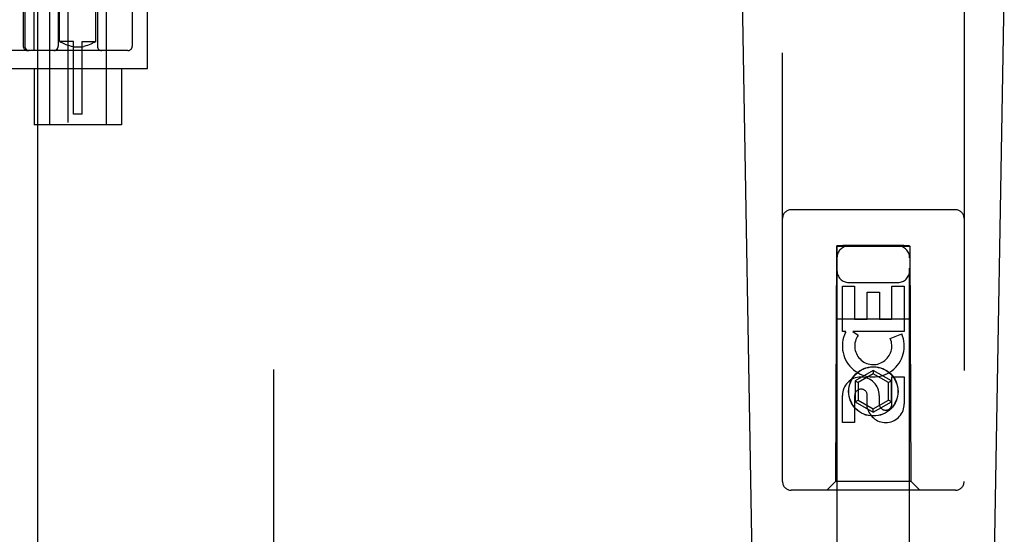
# Model space of a CAD drawing. Header units: inches. Extents: x 0 to 268, y 0 to 174.
# Tile 63 of 92: x 92.16 to 95.55, y 84.61 to 86.38. Entities that reach past the tile are written whole.
import ezdxf

# ---------------------------------------------------------------- set-up
doc = ezdxf.new("R2010")
doc.units = ezdxf.units.IN
doc.header["$LTSCALE"] = 14.749625
doc.header["$MEASUREMENT"] = 0
doc.linetypes.add('HIDDEN', pattern=[0.2, 0.1, -0.1])
doc.layers.add('DEFAULT_2', color=8, linetype='HIDDEN')
doc.layers.add('RIGHTHAND_DOOR_ASSEMBLY', color=7, linetype='CONTINUOUS')

msp = doc.modelspace()

# ---------------------------------------------------------------- linework, layer by layer
at = {"layer": 'DEFAULT_2', "color": 8, "linetype": 'HIDDEN'}
for p, q in [((93.0397, 51.2521), (93.0397, 124.2941)), ((92.3022, 86.3041), (92.3022, 89.7541)), ((92.4272, 86.3041), (92.4272, 89.7541)), ((92.1772, 86.5706), (92.1772, 86.2881)), ((92.1828, 86.5706), (92.1828, 86.2881)), ((92.2149, 86.2731), (92.2149, 86.5856)), ((92.2972, 86.5706), (92.2972, 86.2881)), ((92.4322, 86.5706), (92.4322, 86.2881)), ((92.5522, 86.5706), (92.5522, 86.2881)), ((92.2672, 86.4606), (92.2672, 86.0181)), ((92.4622, 86.4606), (92.4622, 86.0181)), ((92.6047, 86.2111), (92.6047, 86.4606)), ((92.3497, 86.3041), (92.3022, 86.3041)), ((92.3022, 86.3041), (92.3025, 86.3039)), ((92.3054, 86.3023), (92.3025, 86.3039)), ((92.308, 86.301), (92.3054, 86.3023)), ((92.3113, 86.2993), (92.308, 86.301)), ((92.3153, 86.2973), (92.3112, 86.2993)), ((92.32, 86.2952), (92.3152, 86.2974)), ((92.3253, 86.293), (92.3199, 86.2952)), ((92.3497, 86.0541), (92.3497, 86.3041)), ((92.3797, 86.3041), (92.4272, 86.3041)), ((92.3797, 86.0541), (92.3797, 86.3041)), ((92.4095, 86.2952), (92.4041, 86.293)), ((92.4141, 86.2974), (92.4094, 86.2952)), ((92.4181, 86.2993), (92.4141, 86.2973)), ((92.4214, 86.301), (92.4181, 86.2993)), ((92.424, 86.3023), (92.4214, 86.301)), ((92.4268, 86.3039), (92.4239, 86.3023)), ((92.4268, 86.3039), (92.4272, 86.3041)), ((92.5372, 86.2731), (90.0422, 86.2731)), ((92.331, 86.2909), (92.3252, 86.293)), ((92.3371, 86.289), (92.3309, 86.2909)), ((92.3433, 86.2874), (92.337, 86.289)), ((92.3497, 86.2862), (92.3433, 86.2874)), ((92.3797, 86.285), (92.3497, 86.285)), ((92.3797, 86.2862), (92.3861, 86.2874)), ((92.3924, 86.289), (92.3861, 86.2874)), ((92.3984, 86.2909), (92.3923, 86.289)), ((92.4042, 86.293), (92.3984, 86.2909)), ((92.1247, 86.2111), (92.6047, 86.2111)), ((92.2147, 86.2111), (92.2147, 86.0181)), ((92.5147, 86.2111), (92.5147, 86.0181)), ((92.3797, 86.0541), (92.3497, 86.0541)), ((92.5147, 86.0181), (92.2147, 86.0181))]:
    msp.add_line(p, q, dxfattribs=at)
for centre, start, end in [((92.1922, 86.2881), 180, 270), ((92.1978, 86.2881), 180, 270), ((92.2822, 86.2881), 270, 360), ((92.4472, 86.2881), 180, 270), ((92.5372, 86.2881), 270, 360)]:
    msp.add_arc(centre, 0.015, start, end, dxfattribs=at)
at = {"layer": 'RIGHTHAND_DOOR_ASSEMBLY', "color": 3, "linetype": 'Continuous'}
msp.add_line((92.2272, 50.6271), (92.2272, 124.9191), dxfattribs=at)
at = {"layer": 'RIGHTHAND_DOOR_ASSEMBLY', "color": 8, "linetype": 'HIDDEN'}
for p, q in [((92.3312, 50.6271), (92.3312, 124.9191)), ((94.7897, 84.7906), (94.7897, 86.6481)), ((95.4147, 86.6481), (95.4147, 84.7906)), ((95.3847, 85.7256), (94.8197, 85.7256)), ((94.9757, 85.6006), (94.9722, 84.7906)), ((94.9757, 85.6006), (95.2287, 85.6006)), ((94.9772, 85.6023), (94.9772, 51.6006)), ((94.978, 85.6023), (94.9796, 85.6023)), ((94.9796, 85.6023), (94.9845, 85.6024)), ((94.983, 85.5992), (94.9796, 85.5993)), ((94.9972, 85.5992), (94.983, 85.5992)), ((94.9845, 85.6024), (94.9972, 85.6024)), ((95.2072, 85.6024), (94.9972, 85.6024)), ((95.2199, 85.5992), (94.9972, 85.5992)), ((95.2072, 85.6024), (95.2213, 85.6024)), ((95.2248, 85.5993), (95.2199, 85.5992)), ((95.2213, 85.6024), (95.2248, 85.6023)), ((95.2263, 85.5993), (95.2248, 85.5993)), ((95.2272, 51.6006), (95.2272, 85.6023)), ((95.2322, 84.7906), (95.2287, 85.6006)), ((94.9956, 85.4628), (95.038, 85.4628)), ((94.9956, 85.3066), (94.9956, 85.4628)), ((95.0172, 85.4756), (95.1872, 85.4756)), ((95.038, 85.4628), (95.038, 85.3492)), ((95.1664, 85.4628), (95.2088, 85.4628)), ((95.1664, 85.3492), (95.1664, 85.4628)), ((95.2088, 85.4628), (95.2088, 85.3066)), ((95.0815, 85.4415), (95.124, 85.4415)), ((95.0815, 85.3492), (95.0815, 85.4415)), ((95.124, 85.4415), (95.124, 85.3492)), ((94.9746, 85.3506), (95.2298, 85.3506)), ((95.038, 85.3492), (95.0815, 85.3492)), ((95.124, 85.3492), (95.1664, 85.3492)), ((95.0079, 85.3066), (94.9956, 85.3066)), ((95.0061, 85.3031), (95.0079, 85.3066)), ((95.2088, 85.3066), (95.0312, 85.3066)), ((95.0312, 85.3066), (95.0498, 85.2936)), ((95.1607, 85.2823), (95.1998, 85.2992)), ((95.1022, 85.1731), (95.0397, 85.137)), ((95.1022, 85.1616), (95.0497, 85.1312)), ((95.1647, 85.137), (95.1022, 85.1731)), ((95.1022, 85.1731), (95.1022, 85.1616)), ((95.1547, 85.1312), (95.1022, 85.1616)), ((95.1664, 85.1504), (95.2088, 85.1504)), ((95.1664, 85.0579), (95.1664, 85.1504)), ((95.2088, 85.1504), (95.2088, 85.0579)), ((95.0397, 85.137), (95.0497, 85.1312)), ((95.0397, 85.137), (95.0397, 85.0648)), ((95.0497, 85.1312), (95.0497, 85.0706)), ((95.1647, 85.137), (95.1547, 85.1312)), ((95.1547, 85.0706), (95.1547, 85.1312)), ((95.1647, 85.0648), (95.1647, 85.137)), ((94.9956, 84.9941), (94.9956, 85.0865)), ((95.038, 85.0865), (95.038, 84.9941)), ((95.0816, 85.0441), (95.0816, 85.0904)), ((95.1225, 85.0865), (95.1225, 85.058)), ((95.0397, 85.0648), (95.0497, 85.0706)), ((95.0397, 85.0648), (95.1022, 85.0288)), ((95.0497, 85.0706), (95.1022, 85.0403)), ((95.1022, 85.0403), (95.1547, 85.0706)), ((95.1022, 85.0288), (95.1647, 85.0648)), ((95.1647, 85.0648), (95.1547, 85.0706)), ((95.1022, 85.0288), (95.1022, 85.0403)), ((95.038, 84.9941), (94.9956, 84.9941)), ((94.9722, 84.7906), (94.9422, 84.7606)), ((95.2322, 84.7906), (94.9722, 84.7906)), ((95.2322, 84.7906), (95.2622, 84.7606)), ((95.3847, 84.7606), (94.8197, 84.7606))]:
    msp.add_line(p, q, dxfattribs=at)
at = {"layer": 'RIGHTHAND_DOOR_ASSEMBLY', "color": 7, "linetype": 'Continuous'}
for p, q in [((94.7237, 82.3387), (94.6514, 86.478)), ((95.4807, 82.3387), (95.553, 86.478))]:
    msp.add_line(p, q, dxfattribs=at)
at = {"layer": 'RIGHTHAND_DOOR_ASSEMBLY', "color": 8, "linetype": 'HIDDEN'}
for points in [[(94.9772, 85.6023), (94.9773, 85.6023), (94.9776, 85.6023), (94.978, 85.6023)], [(94.9796, 85.5993), (94.978, 85.5993), (94.9776, 85.5993), (94.9773, 85.5993), (94.9772, 85.5993)], [(95.2248, 85.6023), (95.2263, 85.6023), (95.2268, 85.6023), (95.2271, 85.6023), (95.2272, 85.6023)], [(95.2272, 85.5993), (95.2271, 85.5993), (95.2268, 85.5993), (95.2263, 85.5993)]]:
    msp.add_lwpolyline(points, dxfattribs=at)
for radius in [0.085, 0.0845]:
    msp.add_circle((95.1022, 85.1006), radius, dxfattribs=at)
for centre, radius, start, end in [((94.8197, 85.6956), 0.03, 90, 180), ((95.3847, 85.6956), 0.03, 0, 90), ((95.0172, 85.5606), 0.04, 90, 180), ((95.1872, 85.5606), 0.04, 0, 90), ((95.0172, 85.5156), 0.04, 180, 270), ((95.1872, 85.5156), 0.04, 270, 360), ((95.1021, 85.2569), 0.1065, 154.2636, 23.4027), ((95.1021, 85.2569), 0.0639, 144.8895, 23.4026), ((95.0591, 85.0865), 0.0635, 0, 180), ((95.06, 85.0865), 0.0219, 10.307, 180), ((95.1445, 85.0579), 0.0644, 192.2995, 0.0775), ((95.1445, 85.0579), 0.0219, 179.9011, 360), ((94.8197, 84.7906), 0.03, 180, 270), ((95.3847, 84.7906), 0.03, 270, 360)]:
    msp.add_arc(centre, radius, start, end, dxfattribs=at)

doc.saveas('drawing.dxf')
